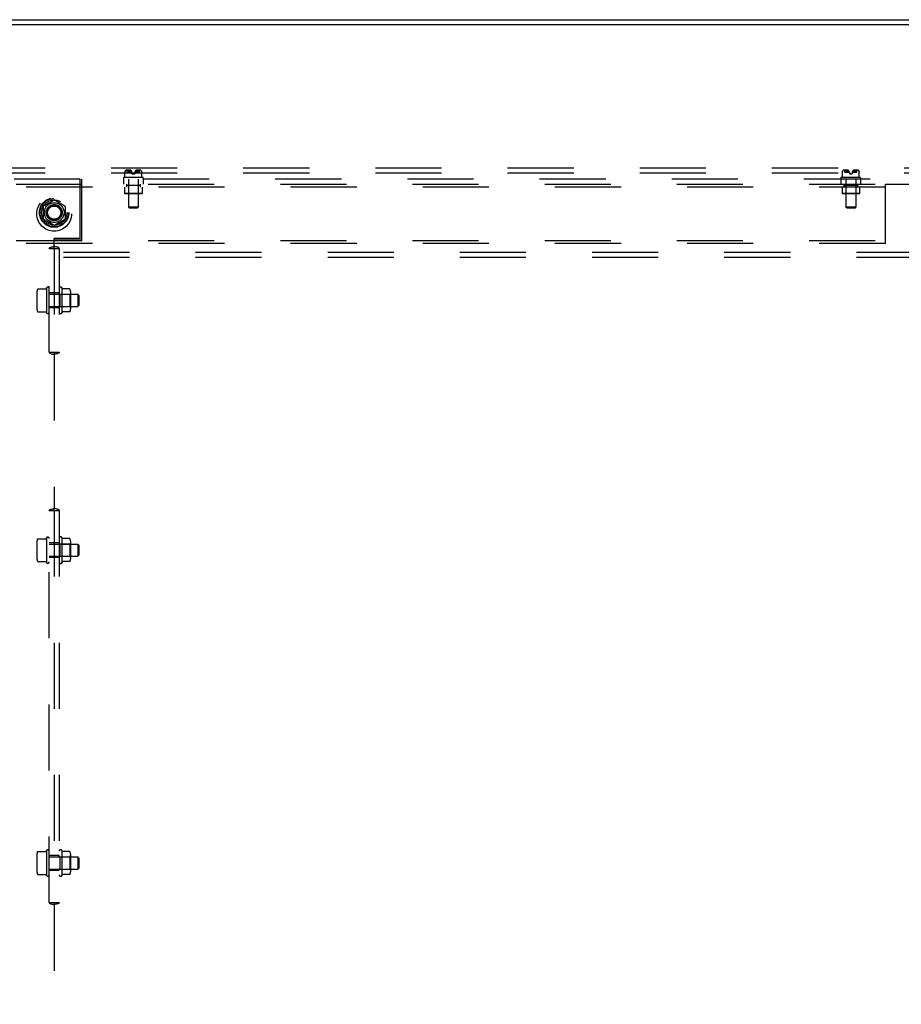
# Model space of a CAD drawing. Header units: inches. Extents: x 0 to 304, y 0 to 196.
# Tile 127 of 129: x 259 to 281, y 122 to 147. Entities that reach past the tile are written whole.
import ezdxf

# ---------------------------------------------------------------- set-up
doc = ezdxf.new("R2010")
doc.units = ezdxf.units.IN
doc.header["$LTSCALE"] = 16.696429
doc.header["$MEASUREMENT"] = 0
doc.linetypes.add('DOT', pattern=[0.2, 0.1, -0.1])
doc.linetypes.add('HIDDEN', pattern=[0.2, 0.1, -0.1])
doc.layers.get('0').update_dxf_attribs({"linetype": 'CONTINUOUS'})
doc.layers.add('DEFAULT_2', color=8, linetype='HIDDEN')
doc.layers.add('SUBPANELS', color=7, linetype='CONTINUOUS')

msp = doc.modelspace()

# ---------------------------------------------------------------- linework, layer by layer
at = {"color": 7, "linetype": 'Continuous'}
for p, q in [((220.788, 147.356), (299.413, 147.356)), ((232.81, 147.231), (287.391, 147.231))]:
    msp.add_line(p, q, dxfattribs=at)
at = {"layer": 'DEFAULT_2', "color": 8, "linetype": 'HIDDEN'}
for p, q in [((296.35, 143.606), (223.35, 143.606)), ((296.35, 143.481), (223.35, 143.481)), ((259.573, 142.636), (259.573, 142.327)), ((259.845, 142.799), (259.578, 142.644)), ((260.123, 142.644), (259.855, 142.799)), ((260.128, 142.636), (260.128, 142.327)), ((259.578, 142.318), (259.845, 142.164)), ((259.855, 142.164), (260.123, 142.318)), ((223.35, 141.481), (296.35, 141.481)), ((223.35, 141.356), (296.35, 141.356))]:
    msp.add_line(p, q, dxfattribs=at)
for radius in [0.372, 0.356, 0.318, 0.204, 0.183, 0.183, 0.166]:
    msp.add_circle((259.85, 142.481), radius, dxfattribs=at)
at = {"layer": 'DEFAULT_2', "color": 8, "linetype": 'DOT'}
msp.add_circle((259.85, 142.481), 0.172, dxfattribs=at)
at = {"layer": 'DEFAULT_2', "color": 8, "linetype": 'HIDDEN'}
for centre, start, end in [((259.583, 142.636), 120.012, 179.9887), ((259.85, 142.79), 60.0127, 119.9883), ((260.118, 142.636), 0.0124, 59.9892), ((259.583, 142.327), 180.0124, 239.9892), ((259.85, 142.172), 240.0127, 299.9883), ((260.118, 142.327), 300.012, 359.9887)]:
    msp.add_arc(centre, 0.01, start, end, dxfattribs=at)
at = {"layer": 'SUBPANELS', "color": 8, "linetype": 'HIDDEN'}
for p, q in [((261.6, 143.357), (261.6, 143.335)), ((262.09, 143.367), (261.61, 143.367)), ((261.638, 143.516), (261.638, 143.515)), ((261.638, 143.515), (261.638, 143.514)), ((261.638, 143.515), (261.638, 143.515)), ((261.638, 143.513), (261.638, 143.514)), ((261.638, 143.513), (261.638, 143.514)), ((261.638, 143.514), (261.638, 143.514)), ((261.638, 143.513), (261.638, 143.513)), ((261.638, 143.513), (261.638, 143.513)), ((261.638, 143.513), (261.638, 143.513)), ((261.638, 143.367), (261.638, 143.513)), ((261.639, 143.518), (261.64, 143.521)), ((261.65, 143.537), (261.649, 143.536)), ((261.65, 143.537), (261.651, 143.539)), ((261.659, 143.546), (261.651, 143.539)), ((261.783, 143.549), (261.663, 143.549)), ((261.696, 143.502), (261.696, 143.549)), ((261.696, 143.502), (261.815, 143.502)), ((261.727, 143.539), (261.729, 143.537)), ((261.731, 143.536), (261.729, 143.537)), ((261.74, 143.518), (261.74, 143.517)), ((261.748, 143.516), (261.748, 143.516)), ((261.751, 143.521), (261.749, 143.518)), ((261.766, 143.534), (261.763, 143.532)), ((261.815, 143.496), (261.815, 143.462)), ((261.815, 143.462), (261.885, 143.462)), ((261.885, 143.496), (261.885, 143.462)), ((261.886, 143.502), (262.004, 143.502)), ((262.038, 143.549), (261.917, 143.549)), ((261.95, 143.52), (261.947, 143.523)), ((261.95, 143.521), (261.952, 143.518)), ((261.952, 143.518), (261.952, 143.517)), ((261.952, 143.516), (261.952, 143.517)), ((261.952, 143.516), (261.953, 143.516)), ((261.953, 143.516), (261.953, 143.515)), ((261.96, 143.518), (261.961, 143.521)), ((261.96, 143.518), (261.96, 143.517)), ((261.971, 143.537), (261.97, 143.536)), ((261.974, 143.541), (261.975, 143.542)), ((262.004, 143.502), (262.004, 143.549)), ((262.049, 143.539), (262.042, 143.546)), ((262.049, 143.539), (262.05, 143.537)), ((262.052, 143.536), (262.05, 143.537)), ((262.062, 143.516), (262.062, 143.516)), ((262.062, 143.515), (262.062, 143.516)), ((262.062, 143.515), (262.062, 143.515)), ((262.063, 143.514), (262.062, 143.515)), ((262.063, 143.514), (262.063, 143.514)), ((262.063, 143.513), (262.063, 143.514)), ((262.063, 143.367), (262.063, 143.513)), ((262.063, 143.513), (262.063, 143.513)), ((262.063, 143.513), (262.063, 143.513)), ((262.1, 143.357), (262.1, 143.335)), ((279.725, 143.357), (279.725, 143.335)), ((280.215, 143.367), (279.735, 143.367)), ((279.763, 143.516), (279.763, 143.515)), ((279.763, 143.515), (279.763, 143.514)), ((279.763, 143.515), (279.763, 143.515)), ((279.763, 143.513), (279.763, 143.514)), ((279.763, 143.513), (279.763, 143.514)), ((279.763, 143.514), (279.763, 143.514)), ((279.763, 143.513), (279.763, 143.513)), ((279.763, 143.513), (279.763, 143.513)), ((279.763, 143.513), (279.763, 143.513)), ((279.763, 143.367), (279.763, 143.513)), ((279.764, 143.518), (279.765, 143.521)), ((279.775, 143.537), (279.776, 143.539)), ((279.784, 143.546), (279.776, 143.539)), ((279.908, 143.549), (279.788, 143.549)), ((279.821, 143.502), (279.821, 143.549)), ((279.821, 143.502), (279.94, 143.502)), ((279.852, 143.539), (279.854, 143.537)), ((279.856, 143.536), (279.854, 143.537)), ((279.865, 143.518), (279.865, 143.517)), ((279.873, 143.516), (279.873, 143.516)), ((279.876, 143.521), (279.874, 143.518)), ((279.891, 143.534), (279.888, 143.532)), ((279.94, 143.496), (279.94, 143.462)), ((279.94, 143.462), (280.01, 143.462)), ((280.01, 143.496), (280.01, 143.462)), ((280.011, 143.502), (280.129, 143.502)), ((280.163, 143.549), (280.042, 143.549)), ((280.075, 143.52), (280.072, 143.523)), ((280.075, 143.521), (280.077, 143.518)), ((280.077, 143.518), (280.077, 143.517)), ((280.077, 143.516), (280.077, 143.517)), ((280.077, 143.516), (280.078, 143.516)), ((280.078, 143.516), (280.078, 143.515)), ((280.085, 143.518), (280.086, 143.521)), ((280.085, 143.518), (280.085, 143.517)), ((280.096, 143.537), (280.095, 143.536)), ((280.099, 143.541), (280.1, 143.542)), ((280.129, 143.502), (280.129, 143.549)), ((280.174, 143.539), (280.167, 143.546)), ((280.174, 143.539), (280.175, 143.537)), ((280.177, 143.536), (280.175, 143.537)), ((280.187, 143.516), (280.187, 143.516)), ((280.187, 143.515), (280.187, 143.516)), ((280.187, 143.515), (280.187, 143.515)), ((280.188, 143.514), (280.187, 143.515)), ((280.188, 143.514), (280.188, 143.514)), ((280.188, 143.513), (280.188, 143.514)), ((280.188, 143.367), (280.188, 143.513)), ((280.188, 143.513), (280.188, 143.513)), ((280.188, 143.513), (280.188, 143.513)), ((280.225, 143.357), (280.225, 143.335)), ((260.507, 143.325), (225.881, 143.325)), ((238.85, 143.2), (280.85, 143.2)), ((280.85, 143.122), (238.85, 143.122)), ((260.507, 141.825), (260.507, 143.325)), ((260.538, 143.325), (260.538, 141.794)), ((293.819, 143.325), (260.538, 143.325)), ((261.6, 143.325), (261.6, 143.2)), ((261.63, 143.122), (261.63, 142.962)), ((261.678, 143.2), (261.678, 143.122)), ((261.679, 143.176), (261.679, 143.122)), ((261.679, 143.176), (262.022, 143.176)), ((261.725, 143.166), (261.715, 143.176)), ((261.725, 143.166), (261.725, 142.962)), ((261.975, 143.166), (261.725, 143.166)), ((261.726, 143.325), (261.726, 142.62)), ((261.974, 143.325), (261.974, 142.62)), ((261.975, 143.166), (261.985, 143.176)), ((261.975, 143.166), (261.975, 142.962)), ((262.022, 143.2), (262.022, 143.122)), ((262.022, 143.176), (262.022, 143.122)), ((262.07, 143.122), (262.07, 142.962)), ((262.1, 143.325), (262.1, 143.2)), ((279.725, 143.325), (279.725, 143.2)), ((279.755, 143.122), (279.755, 142.962)), ((279.803, 143.2), (279.803, 143.122)), ((279.804, 143.176), (279.804, 143.122)), ((279.804, 143.176), (280.147, 143.176)), ((279.85, 143.166), (279.84, 143.176)), ((279.85, 143.166), (279.85, 142.962)), ((280.1, 143.166), (279.85, 143.166)), ((279.851, 143.325), (279.851, 142.62)), ((280.099, 143.325), (280.099, 142.62)), ((280.1, 143.166), (280.11, 143.176)), ((280.1, 143.166), (280.1, 142.962)), ((280.147, 143.2), (280.147, 143.122)), ((280.147, 143.176), (280.147, 143.122)), ((280.195, 143.122), (280.195, 142.962)), ((280.225, 143.325), (280.225, 143.2)), ((280.85, 141.7), (280.85, 143.2)), ((280.85, 143.2), (293.819, 143.2)), ((261.64, 142.952), (261.63, 142.962)), ((262.07, 142.962), (261.63, 142.962)), ((262.06, 142.952), (261.64, 142.952)), ((261.725, 142.962), (261.715, 142.952)), ((261.975, 142.962), (261.985, 142.952)), ((262.06, 142.952), (262.07, 142.962)), ((280.195, 142.962), (279.755, 142.962)), ((279.765, 142.952), (279.755, 142.962)), ((280.185, 142.952), (279.765, 142.952)), ((279.85, 142.962), (279.84, 142.952)), ((280.1, 142.962), (280.11, 142.952)), ((280.185, 142.952), (280.195, 142.962)), ((261.756, 142.59), (261.726, 142.62)), ((261.974, 142.62), (261.726, 142.62)), ((261.944, 142.59), (261.756, 142.59)), ((261.944, 142.59), (261.974, 142.62)), ((280.099, 142.62), (279.851, 142.62)), ((279.881, 142.59), (279.851, 142.62)), ((280.069, 142.59), (279.881, 142.59)), ((280.069, 142.59), (280.099, 142.62)), ((238.85, 141.778), (280.85, 141.778)), ((280.85, 141.7), (238.85, 141.7)), ((259.85, 141.632), (259.85, 141.825)), ((260.507, 141.825), (259.85, 141.825)), ((259.85, 141.794), (260.538, 141.794)), ((259.724, 141.575), (259.976, 141.575)), ((259.725, 138.95), (259.725, 141.575)), ((259.846, 141.581), (259.849, 141.582)), ((259.852, 141.582), (259.85, 141.582)), ((259.85, 141.582), (259.854, 141.581)), ((259.85, 141.575), (259.85, 138.95)), ((259.975, 141.575), (259.975, 138.95)), ((259.415, 140.486), (259.415, 140.039)), ((259.436, 140.55), (259.639, 140.55)), ((259.648, 140.556), (259.655, 140.577)), ((259.655, 140.577), (259.655, 139.948)), ((259.975, 140.45), (259.725, 140.45)), ((259.725, 140.417), (260.445, 140.417)), ((259.995, 140.418), (259.975, 140.438)), ((259.995, 140.418), (259.995, 140.106)), ((259.995, 140.418), (260.241, 140.418)), ((260.045, 140.581), (260.045, 139.944)), ((260.24, 140.552), (260.07, 140.552)), ((260.241, 140.418), (260.261, 140.438)), ((260.241, 140.418), (260.241, 140.106)), ((260.261, 140.489), (260.261, 140.036)), ((260.445, 140.417), (260.445, 140.107)), ((260.475, 140.387), (260.445, 140.417)), ((260.475, 140.387), (260.475, 140.137)), ((259.725, 140.107), (260.445, 140.107)), ((259.995, 140.106), (259.975, 140.086)), ((259.995, 140.106), (260.241, 140.106)), ((260.241, 140.106), (260.261, 140.086)), ((260.475, 140.137), (260.445, 140.107)), ((259.436, 139.975), (259.639, 139.975)), ((259.648, 139.968), (259.655, 139.948)), ((259.975, 140.075), (259.725, 140.075)), ((260.24, 139.972), (260.07, 139.972)), ((259.724, 138.95), (259.976, 138.95)), ((259.85, 138.943), (259.846, 138.943)), ((259.848, 138.943), (259.85, 138.943)), ((259.85, 138.892), (259.85, 135.007)), ((259.854, 138.943), (259.851, 138.943)), ((259.724, 134.95), (259.976, 134.95)), ((259.725, 125.044), (259.725, 134.95)), ((259.846, 134.956), (259.849, 134.957)), ((259.852, 134.957), (259.85, 134.957)), ((259.85, 134.957), (259.854, 134.956)), ((259.85, 134.95), (259.85, 125.044)), ((259.975, 134.95), (259.975, 125.044)), ((259.415, 134.174), (259.415, 133.726)), ((259.436, 134.237), (259.639, 134.237)), ((259.648, 134.244), (259.655, 134.265)), ((259.655, 134.265), (259.655, 133.635)), ((259.975, 134.137), (259.725, 134.137)), ((260.045, 134.268), (260.045, 133.632)), ((260.24, 134.24), (260.07, 134.24)), ((260.261, 134.177), (260.261, 133.723)), ((259.725, 134.105), (260.445, 134.105)), ((259.995, 134.106), (259.975, 134.126)), ((259.995, 134.106), (259.995, 133.794)), ((259.995, 134.106), (260.241, 134.106)), ((260.241, 134.106), (260.261, 134.126)), ((260.241, 134.106), (260.241, 133.794)), ((260.445, 134.105), (260.445, 133.795)), ((260.475, 134.075), (260.445, 134.105)), ((260.475, 134.075), (260.475, 133.825)), ((259.436, 133.663), (259.639, 133.663)), ((259.648, 133.656), (259.655, 133.635)), ((259.725, 133.795), (260.445, 133.795)), ((259.975, 133.762), (259.725, 133.762)), ((259.995, 133.794), (259.975, 133.774)), ((259.995, 133.794), (260.241, 133.794)), ((260.24, 133.66), (260.07, 133.66)), ((260.241, 133.794), (260.261, 133.774)), ((260.475, 133.825), (260.445, 133.795)), ((259.415, 126.267), (259.415, 125.82)), ((259.436, 126.331), (259.639, 126.331)), ((259.648, 126.338), (259.655, 126.358)), ((259.655, 126.358), (259.655, 125.729)), ((259.975, 126.231), (259.725, 126.231)), ((259.725, 126.199), (260.445, 126.199)), ((259.995, 126.2), (259.975, 126.22)), ((259.995, 126.2), (259.995, 125.888)), ((259.995, 126.2), (260.241, 126.2)), ((260.045, 126.362), (260.045, 125.725)), ((260.24, 126.334), (260.07, 126.334)), ((260.241, 126.2), (260.261, 126.22)), ((260.241, 126.2), (260.241, 125.888)), ((260.261, 126.27), (260.261, 125.817)), ((260.445, 126.199), (260.445, 125.889)), ((260.475, 126.169), (260.445, 126.199)), ((260.475, 126.169), (260.475, 125.919)), ((260.475, 125.919), (260.445, 125.889)), ((259.436, 125.756), (259.639, 125.756)), ((259.648, 125.75), (259.655, 125.729)), ((259.725, 125.889), (260.445, 125.889)), ((259.975, 125.856), (259.725, 125.856)), ((259.995, 125.888), (259.975, 125.868)), ((259.995, 125.888), (260.241, 125.888)), ((260.24, 125.754), (260.07, 125.754)), ((260.241, 125.888), (260.261, 125.868)), ((259.724, 125.044), (259.976, 125.044)), ((259.85, 125.037), (259.846, 125.037)), ((259.848, 125.037), (259.85, 125.037)), ((259.85, 124.986), (259.85, 121.851)), ((259.854, 125.037), (259.851, 125.037))]:
    msp.add_line(p, q, dxfattribs=at)
for points in [[(261.638, 143.516), (261.639, 143.517), (261.639, 143.518)], [(261.639, 143.517), (261.638, 143.516), (261.638, 143.516)], [(261.646, 143.532), (261.645, 143.53), (261.643, 143.528), (261.642, 143.526), (261.641, 143.523), (261.64, 143.521), (261.639, 143.518)], [(261.641, 143.523), (261.642, 143.526), (261.643, 143.528), (261.645, 143.53), (261.646, 143.532), (261.647, 143.534), (261.649, 143.536)], [(261.659, 143.546), (261.66, 143.547), (261.661, 143.548), (261.662, 143.548), (261.663, 143.549), (261.664, 143.549), (261.665, 143.549)], [(261.726, 143.546), (261.725, 143.546), (261.725, 143.545), (261.725, 143.545), (261.725, 143.544), (261.725, 143.544), (261.725, 143.543), (261.725, 143.543), (261.725, 143.542), (261.726, 143.542), (261.726, 143.541)], [(261.726, 143.546), (261.726, 143.547), (261.727, 143.548), (261.728, 143.548), (261.729, 143.549), (261.73, 143.549), (261.731, 143.549)], [(261.727, 143.539), (261.727, 143.54), (261.726, 143.54), (261.726, 143.541)], [(261.731, 143.536), (261.732, 143.534), (261.733, 143.532)], [(261.74, 143.518), (261.739, 143.521), (261.738, 143.523), (261.737, 143.526), (261.736, 143.528), (261.734, 143.53), (261.733, 143.532)], [(261.736, 143.528), (261.737, 143.526), (261.738, 143.523)], [(261.747, 143.515), (261.747, 143.515), (261.746, 143.514), (261.746, 143.514), (261.745, 143.513), (261.745, 143.513), (261.744, 143.513), (261.744, 143.513), (261.743, 143.513), (261.743, 143.513), (261.743, 143.513), (261.742, 143.514), (261.742, 143.514), (261.742, 143.515), (261.741, 143.515), (261.741, 143.516), (261.741, 143.516), (261.74, 143.517), (261.74, 143.518)], [(261.741, 143.516), (261.741, 143.515), (261.742, 143.515), (261.742, 143.514), (261.742, 143.514), (261.743, 143.513), (261.743, 143.513), (261.743, 143.513), (261.744, 143.513), (261.744, 143.513), (261.745, 143.513), (261.745, 143.513), (261.746, 143.514), (261.746, 143.514), (261.747, 143.515), (261.747, 143.515), (261.748, 143.516)], [(261.748, 143.516), (261.748, 143.517), (261.749, 143.518)], [(261.763, 143.532), (261.76, 143.53), (261.758, 143.528), (261.755, 143.526), (261.753, 143.523), (261.751, 143.52)], [(261.753, 143.523), (261.755, 143.526), (261.758, 143.528), (261.76, 143.53), (261.763, 143.532)], [(261.766, 143.534), (261.769, 143.536), (261.772, 143.538), (261.775, 143.54), (261.778, 143.541), (261.782, 143.543), (261.786, 143.544), (261.789, 143.545)], [(261.779, 143.541), (261.776, 143.54), (261.774, 143.539), (261.771, 143.537), (261.768, 143.536)], [(261.789, 143.545), (261.787, 143.544), (261.784, 143.543), (261.782, 143.542)], [(261.935, 143.534), (261.932, 143.536), (261.929, 143.538), (261.925, 143.54), (261.922, 143.541), (261.918, 143.543), (261.915, 143.544), (261.911, 143.545)], [(261.911, 143.545), (261.914, 143.544), (261.916, 143.543), (261.919, 143.542)], [(261.921, 143.541), (261.924, 143.54), (261.927, 143.539), (261.929, 143.537), (261.932, 143.536)], [(261.948, 143.523), (261.945, 143.526), (261.943, 143.528), (261.94, 143.53), (261.938, 143.532), (261.935, 143.534)], [(261.937, 143.532), (261.94, 143.53), (261.943, 143.528), (261.945, 143.526), (261.947, 143.523)], [(261.959, 143.516), (261.959, 143.515), (261.959, 143.515), (261.959, 143.514), (261.958, 143.514), (261.958, 143.513), (261.957, 143.513), (261.957, 143.513), (261.957, 143.513), (261.956, 143.513), (261.956, 143.513), (261.955, 143.513), (261.955, 143.514), (261.954, 143.514), (261.954, 143.515), (261.953, 143.515)], [(261.953, 143.515), (261.954, 143.515), (261.954, 143.514), (261.955, 143.514), (261.955, 143.513), (261.956, 143.513), (261.956, 143.513), (261.956, 143.513), (261.957, 143.513), (261.957, 143.513), (261.958, 143.513), (261.958, 143.514), (261.959, 143.514), (261.959, 143.515), (261.959, 143.515), (261.959, 143.516), (261.96, 143.516)], [(261.967, 143.532), (261.966, 143.53), (261.965, 143.528), (261.963, 143.526), (261.962, 143.523), (261.961, 143.521), (261.96, 143.518)], [(261.96, 143.516), (261.96, 143.517), (261.96, 143.518)], [(261.962, 143.523), (261.963, 143.526), (261.965, 143.528), (261.966, 143.53), (261.967, 143.532), (261.969, 143.534), (261.97, 143.536)], [(261.975, 143.541), (261.975, 143.542), (261.975, 143.542), (261.975, 143.543), (261.975, 143.543), (261.976, 143.544), (261.976, 143.544), (261.975, 143.545), (261.975, 143.545), (261.975, 143.546), (261.975, 143.546), (261.974, 143.547), (261.973, 143.547), (261.973, 143.548), (261.972, 143.548), (261.971, 143.548), (261.97, 143.548), (261.97, 143.548), (261.969, 143.549), (261.968, 143.549), (261.967, 143.549), (261.966, 143.549), (261.965, 143.549), (261.964, 143.549)], [(261.975, 143.546), (261.974, 143.547), (261.973, 143.548), (261.972, 143.548), (261.971, 143.549), (261.97, 143.549), (261.969, 143.549)], [(261.974, 143.541), (261.974, 143.54), (261.974, 143.54), (261.973, 143.539), (261.971, 143.537)], [(261.975, 143.546), (261.975, 143.546), (261.975, 143.545), (261.975, 143.545), (261.976, 143.544), (261.975, 143.544), (261.975, 143.543), (261.975, 143.543), (261.975, 143.542), (261.975, 143.542)], [(262.042, 143.546), (262.041, 143.547), (262.04, 143.548), (262.039, 143.548), (262.037, 143.549), (262.036, 143.549), (262.035, 143.549)], [(262.052, 143.536), (262.053, 143.534), (262.054, 143.532)], [(262.062, 143.518), (262.06, 143.521), (262.059, 143.523), (262.058, 143.526), (262.057, 143.528), (262.056, 143.53), (262.054, 143.532)], [(262.057, 143.528), (262.058, 143.526), (262.059, 143.523)], [(262.062, 143.518), (262.062, 143.517), (262.062, 143.516)], [(262.063, 143.513), (262.063, 143.513), (262.063, 143.513)], [(279.763, 143.516), (279.764, 143.517), (279.764, 143.518)], [(279.764, 143.517), (279.763, 143.516), (279.763, 143.516)], [(279.771, 143.532), (279.77, 143.53), (279.768, 143.528), (279.767, 143.526), (279.766, 143.523), (279.765, 143.521), (279.764, 143.518)], [(279.766, 143.523), (279.767, 143.526), (279.768, 143.528), (279.77, 143.53), (279.771, 143.532), (279.772, 143.534), (279.774, 143.536)], [(279.776, 143.539), (279.775, 143.537), (279.774, 143.536)], [(279.784, 143.546), (279.785, 143.547), (279.786, 143.548), (279.787, 143.548), (279.788, 143.549), (279.789, 143.549), (279.79, 143.549)], [(279.851, 143.546), (279.85, 143.546), (279.85, 143.545), (279.85, 143.545), (279.85, 143.544), (279.85, 143.544), (279.85, 143.543), (279.85, 143.543), (279.85, 143.542), (279.851, 143.542)], [(279.851, 143.546), (279.851, 143.547), (279.852, 143.548), (279.853, 143.548), (279.854, 143.549), (279.855, 143.549), (279.856, 143.549)], [(279.852, 143.539), (279.852, 143.54), (279.851, 143.54), (279.851, 143.541), (279.851, 143.542)], [(279.856, 143.536), (279.857, 143.534), (279.858, 143.532)], [(279.865, 143.518), (279.864, 143.521), (279.863, 143.523), (279.862, 143.526), (279.861, 143.528), (279.859, 143.53), (279.858, 143.532)], [(279.861, 143.528), (279.862, 143.526), (279.863, 143.523)], [(279.872, 143.515), (279.872, 143.515), (279.871, 143.514), (279.871, 143.514), (279.87, 143.513), (279.87, 143.513), (279.869, 143.513), (279.869, 143.513), (279.868, 143.513), (279.868, 143.513), (279.868, 143.513), (279.867, 143.514), (279.867, 143.514), (279.867, 143.515), (279.866, 143.515), (279.866, 143.516), (279.866, 143.516), (279.865, 143.517), (279.865, 143.518)], [(279.866, 143.516), (279.866, 143.515), (279.867, 143.515), (279.867, 143.514), (279.867, 143.514), (279.868, 143.513), (279.868, 143.513), (279.868, 143.513), (279.869, 143.513), (279.869, 143.513), (279.87, 143.513), (279.87, 143.513), (279.871, 143.514), (279.871, 143.514), (279.872, 143.515), (279.872, 143.515), (279.873, 143.516)], [(279.873, 143.516), (279.873, 143.517), (279.874, 143.518)], [(279.888, 143.532), (279.885, 143.53), (279.883, 143.528), (279.88, 143.526), (279.878, 143.523), (279.876, 143.52)], [(279.878, 143.523), (279.88, 143.526), (279.883, 143.528), (279.885, 143.53), (279.888, 143.532)], [(279.891, 143.534), (279.894, 143.536), (279.897, 143.538), (279.9, 143.54), (279.903, 143.541), (279.907, 143.543), (279.911, 143.544), (279.914, 143.545)], [(279.904, 143.541), (279.901, 143.54), (279.899, 143.539), (279.896, 143.537), (279.893, 143.536)], [(279.914, 143.545), (279.912, 143.544), (279.909, 143.543), (279.907, 143.542)], [(280.036, 143.545), (280.039, 143.544), (280.041, 143.543), (280.044, 143.542)], [(280.06, 143.534), (280.057, 143.536), (280.054, 143.538), (280.05, 143.54), (280.047, 143.541), (280.043, 143.543), (280.04, 143.544), (280.036, 143.545)], [(280.046, 143.541), (280.049, 143.54), (280.052, 143.539), (280.054, 143.537), (280.057, 143.536)], [(280.073, 143.523), (280.07, 143.526), (280.068, 143.528), (280.065, 143.53), (280.063, 143.532), (280.06, 143.534)], [(280.062, 143.532), (280.065, 143.53), (280.068, 143.528), (280.07, 143.526), (280.072, 143.523)], [(280.084, 143.516), (280.084, 143.515), (280.084, 143.515), (280.084, 143.514), (280.083, 143.514), (280.083, 143.513), (280.082, 143.513), (280.082, 143.513), (280.082, 143.513), (280.081, 143.513), (280.081, 143.513), (280.08, 143.513), (280.08, 143.514), (280.079, 143.514), (280.079, 143.515), (280.078, 143.515)], [(280.078, 143.515), (280.079, 143.515), (280.079, 143.514), (280.08, 143.514), (280.08, 143.513), (280.081, 143.513), (280.081, 143.513), (280.081, 143.513), (280.082, 143.513), (280.082, 143.513), (280.083, 143.513), (280.083, 143.514), (280.084, 143.514), (280.084, 143.515), (280.084, 143.515), (280.084, 143.516), (280.085, 143.516)], [(280.092, 143.532), (280.091, 143.53), (280.09, 143.528), (280.088, 143.526), (280.087, 143.523), (280.086, 143.521), (280.085, 143.518)], [(280.085, 143.516), (280.085, 143.517), (280.085, 143.518)], [(280.087, 143.523), (280.088, 143.526), (280.09, 143.528), (280.091, 143.53), (280.092, 143.532), (280.094, 143.534), (280.095, 143.536)], [(280.1, 143.541), (280.1, 143.542), (280.1, 143.542), (280.1, 143.543), (280.1, 143.543), (280.101, 143.544), (280.101, 143.544), (280.1, 143.545), (280.1, 143.545), (280.1, 143.546), (280.1, 143.546), (280.099, 143.547), (280.098, 143.547), (280.098, 143.548), (280.097, 143.548), (280.096, 143.548), (280.095, 143.548), (280.095, 143.548), (280.094, 143.549), (280.093, 143.549), (280.092, 143.549), (280.091, 143.549), (280.09, 143.549), (280.089, 143.549)], [(280.1, 143.546), (280.099, 143.547), (280.098, 143.548), (280.097, 143.548), (280.096, 143.549), (280.095, 143.549), (280.094, 143.549)], [(280.099, 143.541), (280.099, 143.54), (280.099, 143.54), (280.098, 143.539), (280.096, 143.537)], [(280.1, 143.546), (280.1, 143.546), (280.1, 143.545), (280.1, 143.545), (280.101, 143.544), (280.1, 143.544), (280.1, 143.543), (280.1, 143.543), (280.1, 143.542), (280.1, 143.542)], [(280.167, 143.546), (280.166, 143.547), (280.165, 143.548), (280.164, 143.548), (280.162, 143.549), (280.161, 143.549), (280.16, 143.549)], [(280.177, 143.536), (280.178, 143.534), (280.179, 143.532)], [(280.187, 143.518), (280.185, 143.521), (280.184, 143.523), (280.183, 143.526), (280.182, 143.528), (280.181, 143.53), (280.179, 143.532)], [(280.182, 143.528), (280.183, 143.526), (280.184, 143.523)], [(280.187, 143.518), (280.187, 143.517), (280.187, 143.516)], [(280.188, 143.513), (280.188, 143.513), (280.188, 143.513)], [(259.724, 141.575), (259.725, 141.583), (259.729, 141.59), (259.737, 141.596), (259.748, 141.601), (259.761, 141.605), (259.776, 141.61), (259.794, 141.614), (259.812, 141.619), (259.831, 141.625), (259.85, 141.632)], [(259.845, 141.582), (259.845, 141.582), (259.845, 141.583), (259.846, 141.584), (259.846, 141.586), (259.847, 141.589), (259.848, 141.593), (259.848, 141.599), (259.849, 141.608), (259.85, 141.619), (259.85, 141.632)], [(259.976, 141.575), (259.975, 141.583), (259.971, 141.59), (259.963, 141.596), (259.952, 141.601), (259.939, 141.605), (259.924, 141.61), (259.907, 141.614), (259.888, 141.619), (259.869, 141.625), (259.85, 141.632)], [(259.855, 141.582), (259.855, 141.582), (259.855, 141.583), (259.855, 141.584), (259.854, 141.586), (259.853, 141.589), (259.853, 141.593), (259.852, 141.599), (259.851, 141.608), (259.851, 141.619), (259.85, 141.632)], [(259.845, 141.581), (259.845, 141.582), (259.845, 141.582), (259.845, 141.582)], [(259.849, 141.575), (259.847, 141.579), (259.846, 141.581), (259.845, 141.581)], [(259.849, 141.582), (259.85, 141.582), (259.85, 141.582), (259.85, 141.582), (259.849, 141.582), (259.848, 141.582)], [(259.852, 141.575), (259.854, 141.579), (259.855, 141.581), (259.855, 141.581)], [(259.855, 141.581), (259.855, 141.582), (259.855, 141.582), (259.855, 141.582)], [(259.427, 140.544), (259.428, 140.545), (259.429, 140.546), (259.43, 140.547), (259.432, 140.548), (259.433, 140.549), (259.435, 140.549), (259.436, 140.55)], [(259.648, 140.556), (259.648, 140.556), (259.648, 140.556), (259.648, 140.556), (259.648, 140.556), (259.648, 140.556), (259.648, 140.556), (259.648, 140.556), (259.648, 140.556), (259.648, 140.556), (259.648, 140.556), (259.648, 140.555), (259.648, 140.555), (259.648, 140.555), (259.648, 140.555), (259.648, 140.555), (259.648, 140.555), (259.648, 140.555), (259.648, 140.555), (259.647, 140.555), (259.647, 140.555), (259.647, 140.554), (259.647, 140.554), (259.647, 140.554), (259.647, 140.554), (259.647, 140.554), (259.647, 140.554), (259.647, 140.554), (259.647, 140.554), (259.647, 140.554), (259.647, 140.553), (259.647, 140.553), (259.646, 140.553), (259.646, 140.553), (259.646, 140.553), (259.646, 140.553), (259.646, 140.553), (259.646, 140.553), (259.646, 140.552), (259.646, 140.552), (259.646, 140.552), (259.645, 140.552), (259.645, 140.552), (259.645, 140.552), (259.645, 140.552), (259.645, 140.552), (259.645, 140.551), (259.644, 140.551), (259.644, 140.551), (259.644, 140.551), (259.644, 140.551), (259.644, 140.551), (259.643, 140.551), (259.643, 140.551), (259.643, 140.55), (259.643, 140.55), (259.642, 140.55), (259.642, 140.55), (259.642, 140.55), (259.641, 140.55), (259.641, 140.55), (259.64, 140.55), (259.64, 140.55), (259.639, 140.55), (259.639, 140.55), (259.639, 140.55)], [(260.07, 140.552), (260.069, 140.552), (260.068, 140.552), (260.068, 140.553), (260.067, 140.553), (260.067, 140.553), (260.066, 140.553), (260.066, 140.553), (260.066, 140.553), (260.065, 140.553), (260.065, 140.553), (260.065, 140.554), (260.065, 140.554), (260.064, 140.554), (260.064, 140.554), (260.064, 140.554), (260.064, 140.554), (260.063, 140.554), (260.063, 140.555), (260.063, 140.555), (260.063, 140.555), (260.063, 140.555), (260.063, 140.555), (260.063, 140.555), (260.062, 140.555), (260.062, 140.555), (260.062, 140.556), (260.062, 140.556), (260.062, 140.556), (260.062, 140.556), (260.062, 140.556), (260.062, 140.556), (260.062, 140.556), (260.061, 140.556), (260.061, 140.557), (260.061, 140.557), (260.061, 140.557), (260.061, 140.557), (260.061, 140.557), (260.061, 140.557)], [(260.249, 140.546), (260.248, 140.548), (260.248, 140.549), (260.247, 140.55), (260.246, 140.551), (260.245, 140.551), (260.243, 140.552), (260.242, 140.552), (260.241, 140.552), (260.24, 140.552)], [(259.427, 139.981), (259.428, 139.98), (259.429, 139.978), (259.43, 139.977), (259.432, 139.976), (259.433, 139.976), (259.435, 139.975), (259.436, 139.975)], [(259.639, 139.975), (259.639, 139.975), (259.639, 139.975), (259.64, 139.975), (259.64, 139.975), (259.641, 139.975), (259.641, 139.975), (259.642, 139.975), (259.642, 139.975), (259.642, 139.975), (259.643, 139.974), (259.643, 139.974), (259.643, 139.974), (259.643, 139.974), (259.644, 139.974), (259.644, 139.974), (259.644, 139.974), (259.644, 139.974), (259.644, 139.973), (259.645, 139.973), (259.645, 139.973), (259.645, 139.973), (259.645, 139.973), (259.645, 139.973), (259.645, 139.973), (259.646, 139.973), (259.646, 139.972), (259.646, 139.972), (259.646, 139.972), (259.646, 139.972), (259.646, 139.972), (259.646, 139.972), (259.646, 139.972), (259.646, 139.972), (259.647, 139.971), (259.647, 139.971), (259.647, 139.971), (259.647, 139.971), (259.647, 139.971), (259.647, 139.971), (259.647, 139.971), (259.647, 139.971), (259.647, 139.971), (259.647, 139.97), (259.647, 139.97), (259.647, 139.97), (259.647, 139.97), (259.648, 139.97), (259.648, 139.97), (259.648, 139.97), (259.648, 139.97), (259.648, 139.97), (259.648, 139.969), (259.648, 139.969), (259.648, 139.969), (259.648, 139.969), (259.648, 139.969), (259.648, 139.969), (259.648, 139.969), (259.648, 139.969), (259.648, 139.969), (259.648, 139.969), (259.648, 139.969), (259.648, 139.968), (259.648, 139.968), (259.648, 139.968)], [(260.061, 139.968), (260.061, 139.968), (260.061, 139.968), (260.061, 139.968), (260.061, 139.968), (260.061, 139.968), (260.061, 139.968), (260.062, 139.968), (260.062, 139.969), (260.062, 139.969), (260.062, 139.969), (260.062, 139.969), (260.062, 139.969), (260.062, 139.969), (260.062, 139.969), (260.063, 139.97), (260.063, 139.97), (260.063, 139.97), (260.063, 139.97), (260.063, 139.97), (260.063, 139.97), (260.064, 139.97), (260.064, 139.971), (260.064, 139.971), (260.064, 139.971), (260.065, 139.971), (260.065, 139.971), (260.065, 139.971), (260.065, 139.972), (260.066, 139.972), (260.066, 139.972), (260.067, 139.972), (260.067, 139.972), (260.068, 139.972), (260.068, 139.972), (260.069, 139.972), (260.07, 139.972)], [(260.249, 139.978), (260.248, 139.977), (260.248, 139.976), (260.247, 139.975), (260.246, 139.974), (260.245, 139.973), (260.243, 139.973), (260.242, 139.973), (260.241, 139.972), (260.24, 139.972)], [(259.724, 138.95), (259.725, 138.942), (259.729, 138.935), (259.737, 138.929), (259.748, 138.924), (259.761, 138.919), (259.776, 138.915), (259.794, 138.911), (259.812, 138.906), (259.831, 138.9), (259.85, 138.892)], [(259.849, 138.95), (259.847, 138.946), (259.846, 138.944), (259.845, 138.943)], [(259.845, 138.943), (259.845, 138.943), (259.845, 138.943), (259.845, 138.942)], [(259.845, 138.942), (259.845, 138.942), (259.845, 138.942), (259.846, 138.941), (259.846, 138.939), (259.847, 138.936), (259.848, 138.932), (259.848, 138.926), (259.849, 138.917), (259.85, 138.906), (259.85, 138.892)], [(259.976, 138.95), (259.975, 138.942), (259.971, 138.935), (259.963, 138.929), (259.952, 138.924), (259.939, 138.919), (259.924, 138.915), (259.907, 138.911), (259.888, 138.906), (259.869, 138.9), (259.85, 138.892)], [(259.851, 138.943), (259.85, 138.943), (259.85, 138.943), (259.85, 138.943), (259.851, 138.943), (259.852, 138.943)], [(259.855, 138.942), (259.855, 138.942), (259.855, 138.942), (259.855, 138.941), (259.854, 138.939), (259.853, 138.936), (259.853, 138.932), (259.852, 138.926), (259.851, 138.917), (259.851, 138.906), (259.85, 138.892)], [(259.852, 138.95), (259.854, 138.946), (259.855, 138.944), (259.855, 138.943)], [(259.855, 138.943), (259.855, 138.943), (259.855, 138.943), (259.855, 138.942)], [(259.724, 134.95), (259.725, 134.958), (259.729, 134.965), (259.737, 134.971), (259.748, 134.976), (259.761, 134.98), (259.776, 134.985), (259.794, 134.989), (259.812, 134.994), (259.831, 135), (259.85, 135.007)], [(259.845, 134.957), (259.845, 134.957), (259.845, 134.958), (259.846, 134.959), (259.846, 134.961), (259.847, 134.964), (259.848, 134.968), (259.848, 134.974), (259.849, 134.983), (259.85, 134.994), (259.85, 135.007)], [(259.845, 134.956), (259.845, 134.957), (259.845, 134.957), (259.845, 134.957)], [(259.849, 134.95), (259.847, 134.954), (259.846, 134.956), (259.845, 134.956)], [(259.849, 134.957), (259.85, 134.957), (259.85, 134.957), (259.85, 134.957), (259.849, 134.957), (259.848, 134.957)], [(259.976, 134.95), (259.975, 134.958), (259.971, 134.965), (259.963, 134.971), (259.952, 134.976), (259.939, 134.98), (259.924, 134.985), (259.907, 134.989), (259.888, 134.994), (259.869, 135), (259.85, 135.007)], [(259.855, 134.957), (259.855, 134.957), (259.855, 134.958), (259.855, 134.959), (259.854, 134.961), (259.853, 134.964), (259.853, 134.968), (259.852, 134.974), (259.851, 134.983), (259.851, 134.994), (259.85, 135.007)], [(259.852, 134.95), (259.854, 134.954), (259.855, 134.956), (259.855, 134.956)], [(259.855, 134.956), (259.855, 134.957), (259.855, 134.957), (259.855, 134.957)], [(259.427, 134.231), (259.428, 134.233), (259.429, 134.234), (259.43, 134.235), (259.432, 134.236), (259.433, 134.237), (259.435, 134.237), (259.436, 134.237)], [(259.648, 134.244), (259.648, 134.244), (259.648, 134.244), (259.648, 134.244), (259.648, 134.244), (259.648, 134.244), (259.648, 134.243), (259.648, 134.243), (259.648, 134.243), (259.648, 134.243), (259.648, 134.243), (259.648, 134.243), (259.648, 134.243), (259.648, 134.243), (259.648, 134.243), (259.648, 134.243), (259.648, 134.242), (259.648, 134.242), (259.648, 134.242), (259.647, 134.242), (259.647, 134.242), (259.647, 134.242), (259.647, 134.242), (259.647, 134.242), (259.647, 134.242), (259.647, 134.242), (259.647, 134.241), (259.647, 134.241), (259.647, 134.241), (259.647, 134.241), (259.647, 134.241), (259.647, 134.241), (259.646, 134.241), (259.646, 134.241), (259.646, 134.24), (259.646, 134.24), (259.646, 134.24), (259.646, 134.24), (259.646, 134.24), (259.646, 134.24), (259.646, 134.24), (259.645, 134.24), (259.645, 134.239), (259.645, 134.239), (259.645, 134.239), (259.645, 134.239), (259.645, 134.239), (259.644, 134.239), (259.644, 134.239), (259.644, 134.239), (259.644, 134.238), (259.644, 134.238), (259.643, 134.238), (259.643, 134.238), (259.643, 134.238), (259.643, 134.238), (259.642, 134.238), (259.642, 134.238), (259.642, 134.237), (259.641, 134.237), (259.641, 134.237), (259.64, 134.237), (259.64, 134.237), (259.639, 134.237), (259.639, 134.237), (259.639, 134.237)], [(260.07, 134.24), (260.069, 134.24), (260.068, 134.24), (260.068, 134.24), (260.067, 134.24), (260.067, 134.24), (260.066, 134.24), (260.066, 134.24), (260.066, 134.241), (260.065, 134.241), (260.065, 134.241), (260.065, 134.241), (260.065, 134.241), (260.064, 134.241), (260.064, 134.241), (260.064, 134.242), (260.064, 134.242), (260.063, 134.242), (260.063, 134.242), (260.063, 134.242), (260.063, 134.242), (260.063, 134.242), (260.063, 134.243), (260.063, 134.243), (260.062, 134.243), (260.062, 134.243), (260.062, 134.243), (260.062, 134.243), (260.062, 134.243), (260.062, 134.243), (260.062, 134.244), (260.062, 134.244), (260.062, 134.244), (260.061, 134.244), (260.061, 134.244), (260.061, 134.244), (260.061, 134.244), (260.061, 134.244), (260.061, 134.244), (260.061, 134.245)], [(260.249, 134.234), (260.248, 134.235), (260.248, 134.236), (260.247, 134.237), (260.246, 134.238), (260.245, 134.239), (260.243, 134.239), (260.242, 134.24), (260.241, 134.24), (260.24, 134.24)], [(259.427, 133.669), (259.428, 133.667), (259.429, 133.666), (259.43, 133.665), (259.432, 133.664), (259.433, 133.663), (259.435, 133.663), (259.436, 133.663)], [(259.639, 133.663), (259.639, 133.663), (259.639, 133.663), (259.64, 133.663), (259.64, 133.663), (259.641, 133.663), (259.641, 133.662), (259.642, 133.662), (259.642, 133.662), (259.642, 133.662), (259.643, 133.662), (259.643, 133.662), (259.643, 133.662), (259.643, 133.662), (259.644, 133.661), (259.644, 133.661), (259.644, 133.661), (259.644, 133.661), (259.644, 133.661), (259.645, 133.661), (259.645, 133.661), (259.645, 133.661), (259.645, 133.66), (259.645, 133.66), (259.645, 133.66), (259.646, 133.66), (259.646, 133.66), (259.646, 133.66), (259.646, 133.66), (259.646, 133.66), (259.646, 133.659), (259.646, 133.659), (259.646, 133.659), (259.646, 133.659), (259.647, 133.659), (259.647, 133.659), (259.647, 133.659), (259.647, 133.659), (259.647, 133.658), (259.647, 133.658), (259.647, 133.658), (259.647, 133.658), (259.647, 133.658), (259.647, 133.658), (259.647, 133.658), (259.647, 133.658), (259.647, 133.658), (259.648, 133.657), (259.648, 133.657), (259.648, 133.657), (259.648, 133.657), (259.648, 133.657), (259.648, 133.657), (259.648, 133.657), (259.648, 133.657), (259.648, 133.657), (259.648, 133.657), (259.648, 133.657), (259.648, 133.656), (259.648, 133.656), (259.648, 133.656), (259.648, 133.656), (259.648, 133.656), (259.648, 133.656), (259.648, 133.656), (259.648, 133.656)], [(260.061, 133.655), (260.061, 133.655), (260.061, 133.655), (260.061, 133.655), (260.061, 133.656), (260.061, 133.656), (260.061, 133.656), (260.062, 133.656), (260.062, 133.656), (260.062, 133.656), (260.062, 133.656), (260.062, 133.656), (260.062, 133.657), (260.062, 133.657), (260.062, 133.657), (260.063, 133.657), (260.063, 133.657), (260.063, 133.657), (260.063, 133.657), (260.063, 133.658), (260.063, 133.658), (260.064, 133.658), (260.064, 133.658), (260.064, 133.658), (260.064, 133.658), (260.065, 133.659), (260.065, 133.659), (260.065, 133.659), (260.065, 133.659), (260.066, 133.659), (260.066, 133.659), (260.067, 133.659), (260.067, 133.66), (260.068, 133.66), (260.068, 133.66), (260.069, 133.66), (260.07, 133.66)], [(260.249, 133.666), (260.248, 133.665), (260.248, 133.664), (260.247, 133.663), (260.246, 133.662), (260.245, 133.661), (260.243, 133.66), (260.242, 133.66), (260.241, 133.66), (260.24, 133.66)], [(259.427, 126.325), (259.428, 126.326), (259.429, 126.328), (259.43, 126.329), (259.432, 126.33), (259.433, 126.33), (259.435, 126.331), (259.436, 126.331)], [(259.648, 126.338), (259.648, 126.338), (259.648, 126.338), (259.648, 126.337), (259.648, 126.337), (259.648, 126.337), (259.648, 126.337), (259.648, 126.337), (259.648, 126.337), (259.648, 126.337), (259.648, 126.337), (259.648, 126.337), (259.648, 126.337), (259.648, 126.337), (259.648, 126.336), (259.648, 126.336), (259.648, 126.336), (259.648, 126.336), (259.648, 126.336), (259.647, 126.336), (259.647, 126.336), (259.647, 126.336), (259.647, 126.336), (259.647, 126.335), (259.647, 126.335), (259.647, 126.335), (259.647, 126.335), (259.647, 126.335), (259.647, 126.335), (259.647, 126.335), (259.647, 126.335), (259.647, 126.335), (259.646, 126.334), (259.646, 126.334), (259.646, 126.334), (259.646, 126.334), (259.646, 126.334), (259.646, 126.334), (259.646, 126.334), (259.646, 126.334), (259.646, 126.333), (259.645, 126.333), (259.645, 126.333), (259.645, 126.333), (259.645, 126.333), (259.645, 126.333), (259.645, 126.333), (259.644, 126.333), (259.644, 126.332), (259.644, 126.332), (259.644, 126.332), (259.644, 126.332), (259.643, 126.332), (259.643, 126.332), (259.643, 126.332), (259.643, 126.332), (259.642, 126.331), (259.642, 126.331), (259.642, 126.331), (259.641, 126.331), (259.641, 126.331), (259.64, 126.331), (259.64, 126.331), (259.639, 126.331), (259.639, 126.331), (259.639, 126.331)], [(260.07, 126.334), (260.069, 126.334), (260.068, 126.334), (260.068, 126.334), (260.067, 126.334), (260.067, 126.334), (260.066, 126.334), (260.066, 126.334), (260.066, 126.334), (260.065, 126.335), (260.065, 126.335), (260.065, 126.335), (260.065, 126.335), (260.064, 126.335), (260.064, 126.335), (260.064, 126.335), (260.064, 126.336), (260.063, 126.336), (260.063, 126.336), (260.063, 126.336), (260.063, 126.336), (260.063, 126.336), (260.063, 126.336), (260.063, 126.336), (260.062, 126.337), (260.062, 126.337), (260.062, 126.337), (260.062, 126.337), (260.062, 126.337), (260.062, 126.337), (260.062, 126.337), (260.062, 126.337), (260.062, 126.338), (260.061, 126.338), (260.061, 126.338), (260.061, 126.338), (260.061, 126.338), (260.061, 126.338), (260.061, 126.338), (260.061, 126.338)], [(260.249, 126.328), (260.248, 126.329), (260.248, 126.33), (260.247, 126.331), (260.246, 126.332), (260.245, 126.333), (260.243, 126.333), (260.242, 126.333), (260.241, 126.334), (260.24, 126.334)], [(259.427, 125.762), (259.428, 125.761), (259.429, 125.76), (259.43, 125.759), (259.432, 125.758), (259.433, 125.757), (259.435, 125.757), (259.436, 125.756)], [(259.639, 125.756), (259.639, 125.756), (259.639, 125.756), (259.64, 125.756), (259.64, 125.756), (259.641, 125.756), (259.641, 125.756), (259.642, 125.756), (259.642, 125.756), (259.642, 125.756), (259.643, 125.756), (259.643, 125.756), (259.643, 125.755), (259.643, 125.755), (259.644, 125.755), (259.644, 125.755), (259.644, 125.755), (259.644, 125.755), (259.644, 125.755), (259.645, 125.755), (259.645, 125.754), (259.645, 125.754), (259.645, 125.754), (259.645, 125.754), (259.645, 125.754), (259.646, 125.754), (259.646, 125.754), (259.646, 125.754), (259.646, 125.753), (259.646, 125.753), (259.646, 125.753), (259.646, 125.753), (259.646, 125.753), (259.646, 125.753), (259.647, 125.753), (259.647, 125.753), (259.647, 125.752), (259.647, 125.752), (259.647, 125.752), (259.647, 125.752), (259.647, 125.752), (259.647, 125.752), (259.647, 125.752), (259.647, 125.752), (259.647, 125.752), (259.647, 125.751), (259.647, 125.751), (259.648, 125.751), (259.648, 125.751), (259.648, 125.751), (259.648, 125.751), (259.648, 125.751), (259.648, 125.751), (259.648, 125.751), (259.648, 125.751), (259.648, 125.75), (259.648, 125.75), (259.648, 125.75), (259.648, 125.75), (259.648, 125.75), (259.648, 125.75), (259.648, 125.75), (259.648, 125.75), (259.648, 125.75), (259.648, 125.75), (259.648, 125.75)], [(260.061, 125.749), (260.061, 125.749), (260.061, 125.749), (260.061, 125.749), (260.061, 125.749), (260.061, 125.749), (260.061, 125.75), (260.062, 125.75), (260.062, 125.75), (260.062, 125.75), (260.062, 125.75), (260.062, 125.75), (260.062, 125.75), (260.062, 125.75), (260.062, 125.751), (260.063, 125.751), (260.063, 125.751), (260.063, 125.751), (260.063, 125.751), (260.063, 125.751), (260.063, 125.752), (260.064, 125.752), (260.064, 125.752), (260.064, 125.752), (260.064, 125.752), (260.065, 125.752), (260.065, 125.752), (260.065, 125.753), (260.065, 125.753), (260.066, 125.753), (260.066, 125.753), (260.067, 125.753), (260.067, 125.753), (260.068, 125.753), (260.068, 125.754), (260.069, 125.754), (260.07, 125.754)], [(260.249, 125.76), (260.248, 125.758), (260.248, 125.757), (260.247, 125.756), (260.246, 125.755), (260.245, 125.755), (260.243, 125.754), (260.242, 125.754), (260.241, 125.754), (260.24, 125.754)], [(259.724, 125.044), (259.725, 125.036), (259.729, 125.029), (259.737, 125.023), (259.748, 125.018), (259.761, 125.013), (259.776, 125.009), (259.794, 125.004), (259.812, 124.999), (259.831, 124.994), (259.85, 124.986)], [(259.849, 125.044), (259.847, 125.04), (259.846, 125.038), (259.845, 125.037)], [(259.845, 125.037), (259.845, 125.037), (259.845, 125.036), (259.845, 125.036)], [(259.845, 125.036), (259.845, 125.036), (259.845, 125.035), (259.846, 125.034), (259.846, 125.033), (259.847, 125.03), (259.848, 125.026), (259.848, 125.019), (259.849, 125.011), (259.85, 125), (259.85, 124.986)], [(259.976, 125.044), (259.975, 125.036), (259.971, 125.029), (259.963, 125.023), (259.952, 125.018), (259.939, 125.013), (259.924, 125.009), (259.907, 125.004), (259.888, 124.999), (259.869, 124.994), (259.85, 124.986)], [(259.851, 125.037), (259.85, 125.037), (259.85, 125.037), (259.85, 125.037), (259.851, 125.037), (259.852, 125.037)], [(259.855, 125.036), (259.855, 125.036), (259.855, 125.035), (259.855, 125.034), (259.854, 125.033), (259.853, 125.03), (259.853, 125.026), (259.852, 125.019), (259.851, 125.011), (259.851, 125), (259.85, 124.986)], [(259.852, 125.044), (259.854, 125.04), (259.855, 125.038), (259.855, 125.037)], [(259.855, 125.037), (259.855, 125.037), (259.855, 125.036), (259.855, 125.036)]]:
    msp.add_lwpolyline(points, dxfattribs=at)
for centre, radius in [((259.85, 142.45), 0.438), ((259.85, 142.481), 0.25)]:
    msp.add_circle(centre, radius, dxfattribs=at)
for centre, radius, start, end in [((261.61, 143.357), 0.01, 90, 180), ((261.61, 143.335), 0.01, 180, 270), ((261.703, 143.499), 0.0668, 134.6973, 167.5884), ((261.663, 143.539), 0.01, 90, 134.6973), ((261.755, 143.496), 0.0603, 0, 62.1181), ((261.946, 143.496), 0.0603, 117.8819, 180), ((262.038, 143.539), 0.01, 45.3027, 90), ((261.998, 143.499), 0.0668, 12.4116, 45.3027), ((262.09, 143.357), 0.01, 0, 90), ((262.09, 143.335), 0.01, 270, 360), ((279.735, 143.357), 0.01, 90, 180), ((279.735, 143.335), 0.01, 180, 270), ((279.828, 143.499), 0.0668, 134.6973, 167.5884), ((279.788, 143.539), 0.01, 90, 134.6973), ((279.88, 143.496), 0.0603, 0, 62.1181), ((280.071, 143.496), 0.0603, 117.8819, 180), ((280.163, 143.539), 0.01, 45.3027, 90), ((280.123, 143.499), 0.0668, 12.4116, 45.3027), ((280.215, 143.357), 0.01, 0, 90), ((280.215, 143.335), 0.01, 270, 360), ((260.014, 140.559), 0.0384, 34.4497, 180), ((259.556, 140.486), 0.141, 156.05, 180), ((259.687, 140.556), 0.0384, 0, 145.5503), ((259.595, 140.262), 0.551, 32.3153, 35.2892), ((260.12, 140.489), 0.141, 0, 23.95), ((259.556, 140.039), 0.141, 180, 203.95), ((259.687, 139.969), 0.0384, 214.4497, 360), ((260.014, 139.966), 0.0384, 180, 325.5503), ((259.595, 140.262), 0.551, 324.7108, 327.6847), ((260.12, 140.036), 0.141, 336.05, 360), ((259.556, 134.174), 0.141, 156.05, 180), ((259.687, 134.243), 0.0384, 0, 145.5503), ((260.014, 134.247), 0.0384, 34.4497, 180), ((259.595, 133.95), 0.551, 32.3153, 35.2892), ((260.12, 134.177), 0.141, 0, 23.95), ((259.556, 133.726), 0.141, 180, 203.95), ((259.687, 133.657), 0.0384, 214.4497, 360), ((260.014, 133.653), 0.0384, 180, 325.5503), ((259.595, 133.95), 0.551, 324.7108, 327.6847), ((260.12, 133.723), 0.141, 336.05, 360), ((259.556, 126.267), 0.141, 156.05, 180), ((259.687, 126.337), 0.0384, 0, 145.5503), ((260.014, 126.34), 0.0384, 34.4497, 180), ((259.595, 126.044), 0.551, 32.3153, 35.2892), ((260.12, 126.27), 0.141, 0, 23.95), ((259.556, 125.82), 0.141, 180, 203.95), ((259.687, 125.75), 0.0384, 214.4497, 360), ((260.014, 125.747), 0.0384, 180, 325.5503), ((259.595, 126.044), 0.551, 324.7108, 327.6847), ((260.12, 125.817), 0.141, 336.05, 360)]:
    msp.add_arc(centre, radius, start, end, dxfattribs=at)

doc.saveas('drawing.dxf')
